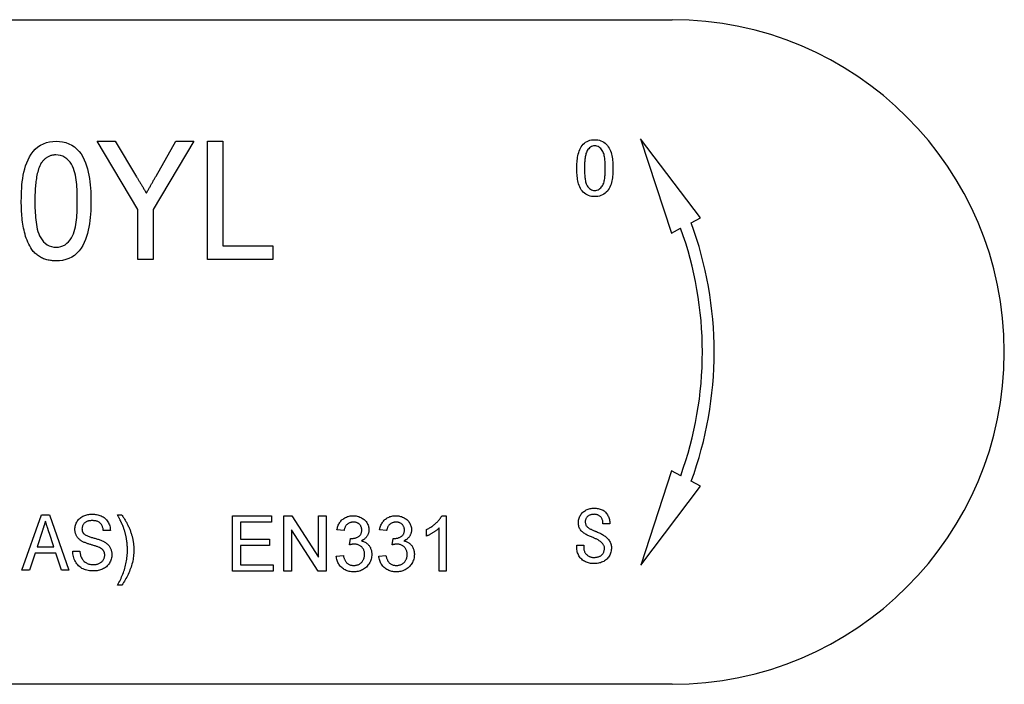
# Model space of a CAD drawing. Header units: millimetres. Extents: x 49 to 3736, y 64 to 358.
# Tile 18 of 19: x 356 to 383, y 329 to 347. Entities that reach past the tile are written whole.
import ezdxf

# ---------------------------------------------------------------- set-up
doc = ezdxf.new("R2010")
doc.units = ezdxf.units.MM
doc.layers.add('DETAIL', color=2, linetype='Continuous')

msp = doc.modelspace()

# ---------------------------------------------------------------- linework, layer by layer
at = {"layer": 'DETAIL'}
for p, q in [((319.47, 347.037), (374.162, 347.037)), ((374.93, 341.668), (373.31, 343.807)), ((373.31, 343.807), (374.149, 341.259)), ((359.695, 341.9), (358.588, 343.744)), ((358.588, 343.744), (359.081, 343.744)), ((359.081, 343.744), (359.659, 342.783)), ((361.213, 343.744), (360.106, 341.9)), ((360.186, 342.802), (360.72, 343.744)), ((360.72, 343.744), (361.213, 343.744)), ((361.583, 343.744), (361.993, 343.744)), ((361.583, 340.544), (361.583, 343.744)), ((361.993, 343.744), (361.993, 340.913)), ((359.695, 340.544), (359.695, 341.9)), ((360.106, 341.9), (360.106, 340.544)), ((374.682, 341.539), (374.93, 341.668)), ((374.149, 341.259), (374.396, 341.389)), ((361.993, 340.913), (363.347, 340.913)), ((363.347, 340.913), (363.347, 340.544)), ((360.106, 340.544), (359.695, 340.544)), ((363.347, 340.544), (361.583, 340.544)), ((374.15, 334.815), (373.313, 332.266)), ((374.398, 334.685), (374.15, 334.815)), ((374.932, 334.406), (374.684, 334.535)), ((373.313, 332.266), (374.932, 334.406)), ((356.554, 332.125), (357.083, 333.625)), ((357.083, 333.625), (357.299, 333.625)), ((357.299, 333.625), (357.829, 332.125)), ((359.143, 333.625), (359.258, 333.625)), ((362.26, 333.602), (363.318, 333.602)), ((362.26, 332.102), (362.26, 333.602)), ((363.318, 333.429), (362.472, 333.429)), ((362.472, 333.429), (362.472, 332.968)), ((363.318, 333.602), (363.318, 333.429)), ((363.645, 333.602), (363.868, 333.602)), ((363.645, 332.102), (363.645, 333.602)), ((363.868, 333.602), (364.587, 332.483)), ((364.587, 332.483), (364.587, 333.602)), ((364.587, 333.602), (364.799, 333.602)), ((364.799, 333.602), (364.799, 332.102)), ((367.925, 333.602), (368.049, 333.602)), ((368.049, 333.602), (368.049, 332.102)), ((372.479, 333.386), (372.292, 333.386)), ((357.101, 333.176), (356.965, 332.759)), ((357.417, 332.759), (357.29, 333.15)), ((358.951, 333.202), (358.758, 333.202)), ((364.575, 332.102), (363.856, 333.222)), ((363.856, 333.222), (363.856, 332.102)), ((365.279, 333.199), (365.087, 333.218)), ((366.433, 333.199), (366.241, 333.218)), ((367.51, 333.05), (367.51, 333.227)), ((367.856, 332.102), (367.856, 333.271)), ((362.472, 332.968), (363.26, 332.968)), ((363.26, 332.968), (363.26, 332.795)), ((365.431, 332.814), (365.451, 332.987)), ((366.585, 332.814), (366.605, 332.987)), ((356.909, 332.586), (356.758, 332.125)), ((357.473, 332.586), (356.909, 332.586)), ((356.965, 332.759), (357.417, 332.759)), ((357.624, 332.125), (357.473, 332.586)), ((357.931, 332.644), (358.124, 332.644)), ((363.26, 332.795), (362.472, 332.795)), ((362.472, 332.795), (362.472, 332.275)), ((371.583, 332.745), (371.583, 332.808)), ((371.583, 332.808), (371.771, 332.808)), ((371.771, 332.808), (371.771, 332.753)), ((365.068, 332.506), (365.26, 332.525)), ((366.222, 332.506), (366.414, 332.525)), ((356.758, 332.125), (356.554, 332.125)), ((357.829, 332.125), (357.624, 332.125)), ((363.356, 332.102), (362.26, 332.102)), ((362.472, 332.275), (363.356, 332.275)), ((363.356, 332.275), (363.356, 332.102)), ((363.856, 332.102), (363.645, 332.102)), ((364.799, 332.102), (364.575, 332.102)), ((368.049, 332.102), (367.856, 332.102)), ((359.258, 331.721), (359.143, 331.721)), ((374.162, 329.037), (319.47, 329.037))]:
    msp.add_line(p, q, dxfattribs=at)
at = {"layer": 'DETAIL', "flags": 128}
for points in [[(371.583, 343.011), (371.584, 343.054), (371.585, 343.097), (371.587, 343.14), (371.59, 343.183), (371.594, 343.226), (371.599, 343.269), (371.605, 343.312), (371.613, 343.354), (371.622, 343.396), (371.634, 343.438), (371.647, 343.479), (371.663, 343.519), (371.682, 343.558), (371.704, 343.595), (371.729, 343.629), (371.757, 343.662), (371.789, 343.691), (371.823, 343.717), (371.86, 343.739), (371.9, 343.757), (371.94, 343.77), (371.983, 343.78), (372.025, 343.785), (372.068, 343.787)], [(372.068, 343.787), (372.112, 343.785), (372.155, 343.78), (372.197, 343.77), (372.238, 343.757), (372.278, 343.739), (372.315, 343.717), (372.35, 343.692), (372.382, 343.663), (372.411, 343.631), (372.437, 343.596), (372.46, 343.559), (372.48, 343.521), (372.496, 343.481), (372.51, 343.44), (372.522, 343.398), (372.532, 343.356), (372.54, 343.313), (372.547, 343.27), (372.552, 343.227), (372.556, 343.184), (372.559, 343.141), (372.561, 343.098), (372.562, 343.055), (372.563, 343.011)], [(356.536, 342.122), (356.538, 342.21), (356.539, 342.298), (356.543, 342.386), (356.548, 342.474), (356.555, 342.562), (356.565, 342.65), (356.576, 342.737), (356.591, 342.824), (356.609, 342.91), (356.63, 342.996), (356.655, 343.08), (356.685, 343.163), (356.719, 343.244), (356.759, 343.323), (356.805, 343.398), (356.858, 343.468), (356.917, 343.533), (356.984, 343.591), (357.057, 343.64), (357.136, 343.679), (357.219, 343.709), (357.305, 343.729), (357.392, 343.741), (357.48, 343.744)], [(357.48, 343.744), (357.568, 343.74), (357.655, 343.728), (357.741, 343.708), (357.824, 343.678), (357.903, 343.639), (357.977, 343.592), (358.045, 343.535), (358.105, 343.471), (358.157, 343.4), (358.201, 343.323), (358.239, 343.244), (358.272, 343.162), (358.301, 343.079), (358.327, 342.995), (358.35, 342.91), (358.37, 342.824), (358.385, 342.737), (358.397, 342.65), (358.406, 342.562), (358.413, 342.474), (358.418, 342.386), (358.421, 342.298), (358.423, 342.21), (358.424, 342.122)], [(372.068, 343.62), (372.038, 343.618), (372.007, 343.611), (371.979, 343.6), (371.952, 343.584), (371.928, 343.565), (371.906, 343.544), (371.886, 343.52), (371.868, 343.495), (371.853, 343.467), (371.842, 343.439), (371.832, 343.41), (371.824, 343.38), (371.817, 343.35), (371.812, 343.319), (371.807, 343.289), (371.804, 343.258), (371.8, 343.227), (371.798, 343.196), (371.796, 343.166), (371.794, 343.135), (371.793, 343.104), (371.792, 343.073), (371.792, 343.042), (371.792, 343.011)], [(372.354, 343.011), (372.354, 343.042), (372.354, 343.073), (372.353, 343.104), (372.352, 343.136), (372.35, 343.167), (372.348, 343.198), (372.345, 343.229), (372.342, 343.259), (372.338, 343.29), (372.333, 343.321), (372.327, 343.352), (372.32, 343.382), (372.311, 343.412), (372.301, 343.441), (372.288, 343.469), (372.273, 343.496), (372.254, 343.521), (372.233, 343.545), (372.211, 343.566), (372.186, 343.584), (372.159, 343.6), (372.13, 343.611), (372.099, 343.618), (372.068, 343.62)], [(357.476, 343.375), (357.456, 343.374), (357.437, 343.373), (357.417, 343.372), (357.397, 343.369), (357.378, 343.365), (357.359, 343.361), (357.34, 343.356), (357.321, 343.35), (357.302, 343.343), (357.284, 343.335), (357.267, 343.326), (357.249, 343.316), (357.232, 343.306), (357.216, 343.295), (357.2, 343.284), (357.184, 343.272), (357.169, 343.259), (357.154, 343.246), (357.14, 343.232), (357.127, 343.217), (357.114, 343.202), (357.102, 343.187), (357.089, 343.171), (357.078, 343.156)], [(358.054, 342.124), (358.054, 342.188), (358.053, 342.251), (358.052, 342.315), (358.049, 342.379), (358.046, 342.443), (358.042, 342.507), (358.037, 342.571), (358.03, 342.634), (358.022, 342.698), (358.013, 342.761), (358.001, 342.824), (357.988, 342.886), (357.971, 342.948), (357.951, 343.009), (357.927, 343.068), (357.896, 343.124), (357.859, 343.177), (357.817, 343.225), (357.771, 343.269), (357.719, 343.306), (357.663, 343.337), (357.603, 343.358), (357.54, 343.371), (357.476, 343.375)], [(357.078, 343.156), (357.056, 343.117), (357.037, 343.077), (357.02, 343.037), (357.005, 342.995), (356.992, 342.953), (356.981, 342.911), (356.97, 342.868), (356.961, 342.825), (356.953, 342.782), (356.946, 342.738), (356.939, 342.695), (356.933, 342.651), (356.928, 342.607), (356.924, 342.563), (356.92, 342.519), (356.917, 342.476), (356.914, 342.432), (356.912, 342.388), (356.91, 342.344), (356.908, 342.3), (356.907, 342.256), (356.906, 342.212), (356.906, 342.168), (356.906, 342.124)], [(372.068, 342.245), (372.026, 342.247), (371.983, 342.252), (371.941, 342.261), (371.9, 342.273), (371.861, 342.291), (371.824, 342.312), (371.79, 342.337), (371.758, 342.366), (371.729, 342.398), (371.704, 342.432), (371.682, 342.469), (371.663, 342.507), (371.647, 342.547), (371.633, 342.588), (371.622, 342.629), (371.612, 342.671), (371.605, 342.713), (371.598, 342.755), (371.594, 342.798), (371.59, 342.84), (371.587, 342.883), (371.585, 342.926), (371.584, 342.968), (371.583, 343.011)], [(371.792, 343.011), (371.792, 342.981), (371.792, 342.95), (371.793, 342.919), (371.794, 342.889), (371.796, 342.858), (371.798, 342.828), (371.8, 342.797), (371.803, 342.767), (371.807, 342.737), (371.812, 342.706), (371.817, 342.676), (371.823, 342.646), (371.831, 342.617), (371.841, 342.588), (371.853, 342.559), (371.868, 342.533), (371.886, 342.508), (371.906, 342.485), (371.928, 342.464), (371.953, 342.446), (371.979, 342.431), (372.008, 342.42), (372.038, 342.414), (372.068, 342.412)], [(372.563, 343.011), (372.562, 342.968), (372.561, 342.925), (372.559, 342.882), (372.556, 342.839), (372.552, 342.796), (372.547, 342.754), (372.54, 342.711), (372.532, 342.669), (372.522, 342.627), (372.51, 342.586), (372.497, 342.545), (372.48, 342.505), (372.46, 342.467), (372.437, 342.431), (372.411, 342.397), (372.381, 342.365), (372.349, 342.337), (372.314, 342.312), (372.277, 342.291), (372.237, 342.273), (372.196, 342.261), (372.154, 342.252), (372.111, 342.247), (372.068, 342.245)], [(372.068, 342.412), (372.099, 342.414), (372.129, 342.42), (372.158, 342.431), (372.185, 342.445), (372.21, 342.463), (372.233, 342.484), (372.254, 342.506), (372.273, 342.531), (372.289, 342.557), (372.301, 342.585), (372.312, 342.614), (372.32, 342.644), (372.327, 342.674), (372.333, 342.704), (372.338, 342.735), (372.342, 342.765), (372.345, 342.796), (372.348, 342.827), (372.35, 342.857), (372.352, 342.888), (372.353, 342.919), (372.354, 342.95), (372.354, 342.98), (372.354, 343.011)], [(359.659, 342.783), (359.67, 342.765), (359.681, 342.746), (359.692, 342.728), (359.703, 342.709), (359.714, 342.691), (359.725, 342.672), (359.737, 342.654), (359.748, 342.636), (359.759, 342.617), (359.77, 342.599), (359.781, 342.58), (359.792, 342.562), (359.803, 342.543), (359.814, 342.525), (359.825, 342.506), (359.836, 342.488), (359.847, 342.469), (359.859, 342.451), (359.87, 342.433), (359.881, 342.414), (359.892, 342.396), (359.903, 342.377), (359.914, 342.359), (359.925, 342.34)], [(359.925, 342.34), (359.936, 342.36), (359.947, 342.379), (359.958, 342.398), (359.969, 342.417), (359.98, 342.436), (359.991, 342.456), (360.002, 342.475), (360.012, 342.494), (360.023, 342.514), (360.034, 342.533), (360.045, 342.552), (360.056, 342.571), (360.067, 342.59), (360.078, 342.61), (360.089, 342.629), (360.1, 342.648), (360.11, 342.667), (360.121, 342.687), (360.132, 342.706), (360.143, 342.725), (360.154, 342.745), (360.165, 342.764), (360.176, 342.783), (360.186, 342.802)], [(356.823, 340.811), (356.793, 340.859), (356.764, 340.908), (356.738, 340.958), (356.714, 341.01), (356.692, 341.062), (356.673, 341.116), (356.655, 341.169), (356.639, 341.224), (356.624, 341.279), (356.611, 341.334), (356.599, 341.389), (356.589, 341.445), (356.58, 341.501), (356.571, 341.557), (356.564, 341.613), (356.558, 341.669), (356.553, 341.726), (356.548, 341.782), (356.544, 341.839), (356.541, 341.896), (356.539, 341.952), (356.538, 342.009), (356.537, 342.066), (356.536, 342.122)], [(356.906, 342.124), (356.906, 342.06), (356.907, 341.996), (356.908, 341.932), (356.911, 341.869), (356.914, 341.805), (356.918, 341.741), (356.923, 341.678), (356.929, 341.614), (356.937, 341.551), (356.947, 341.488), (356.958, 341.425), (356.971, 341.363), (356.988, 341.301), (357.008, 341.24), (357.032, 341.181), (357.063, 341.125), (357.1, 341.073), (357.141, 341.025), (357.188, 340.982), (357.239, 340.943), (357.294, 340.912), (357.354, 340.89), (357.416, 340.877), (357.48, 340.872)], [(357.48, 340.872), (357.544, 340.877), (357.606, 340.89), (357.666, 340.913), (357.721, 340.943), (357.773, 340.981), (357.819, 341.025), (357.86, 341.074), (357.897, 341.126), (357.928, 341.182), (357.953, 341.24), (357.972, 341.301), (357.989, 341.363), (358.002, 341.425), (358.013, 341.488), (358.023, 341.551), (358.031, 341.614), (358.037, 341.678), (358.042, 341.741), (358.046, 341.805), (358.049, 341.869), (358.052, 341.932), (358.053, 341.996), (358.054, 342.06), (358.054, 342.124)], [(358.424, 342.122), (358.423, 342.034), (358.421, 341.946), (358.417, 341.858), (358.412, 341.77), (358.404, 341.683), (358.395, 341.595), (358.383, 341.508), (358.369, 341.421), (358.351, 341.335), (358.33, 341.25), (358.305, 341.165), (358.276, 341.082), (358.241, 341.001), (358.201, 340.923), (358.155, 340.848), (358.102, 340.777), (358.043, 340.713), (357.976, 340.655), (357.903, 340.607), (357.824, 340.568), (357.741, 340.538), (357.655, 340.518), (357.568, 340.506), (357.48, 340.503)], [(357.48, 340.503), (357.449, 340.504), (357.417, 340.505), (357.386, 340.508), (357.355, 340.511), (357.324, 340.515), (357.293, 340.52), (357.262, 340.527), (357.232, 340.535), (357.201, 340.543), (357.172, 340.553), (357.142, 340.564), (357.113, 340.577), (357.085, 340.59), (357.057, 340.605), (357.031, 340.622), (357.004, 340.639), (356.979, 340.657), (356.954, 340.677), (356.93, 340.697), (356.907, 340.718), (356.884, 340.74), (356.863, 340.763), (356.843, 340.787), (356.823, 340.811)], [(357.989, 333.233), (357.99, 333.262), (357.993, 333.291), (357.998, 333.32), (358.005, 333.348), (358.014, 333.376), (358.024, 333.403), (358.037, 333.429), (358.052, 333.454), (358.068, 333.478), (358.086, 333.501), (358.106, 333.522), (358.128, 333.541), (358.151, 333.559), (358.175, 333.574), (358.201, 333.588), (358.227, 333.6), (358.255, 333.611), (358.282, 333.62), (358.31, 333.628), (358.339, 333.634), (358.367, 333.638), (358.396, 333.641), (358.425, 333.643), (358.454, 333.644)], [(358.454, 333.644), (358.485, 333.643), (358.516, 333.641), (358.547, 333.638), (358.578, 333.633), (358.609, 333.627), (358.639, 333.619), (358.668, 333.61), (358.697, 333.598), (358.726, 333.585), (358.753, 333.57), (358.779, 333.553), (358.803, 333.533), (358.826, 333.512), (358.847, 333.49), (358.866, 333.465), (358.883, 333.439), (358.899, 333.412), (358.912, 333.383), (358.923, 333.354), (358.932, 333.325), (358.94, 333.294), (358.945, 333.264), (358.948, 333.233), (358.951, 333.202)], [(371.625, 333.405), (371.626, 333.432), (371.628, 333.459), (371.632, 333.486), (371.638, 333.513), (371.646, 333.539), (371.656, 333.565), (371.667, 333.589), (371.681, 333.613), (371.696, 333.636), (371.713, 333.657), (371.731, 333.677), (371.751, 333.696), (371.772, 333.714), (371.794, 333.73), (371.817, 333.745), (371.841, 333.758), (371.866, 333.77), (371.891, 333.78), (371.917, 333.789), (371.944, 333.796), (371.97, 333.801), (371.998, 333.805), (372.025, 333.807), (372.052, 333.808)], [(372.052, 333.641), (372.037, 333.64), (372.023, 333.639), (372.008, 333.638), (371.993, 333.636), (371.979, 333.634), (371.964, 333.63), (371.95, 333.626), (371.936, 333.621), (371.923, 333.615), (371.909, 333.608), (371.897, 333.6), (371.885, 333.592), (371.873, 333.582), (371.863, 333.572), (371.853, 333.561), (371.844, 333.549), (371.836, 333.536), (371.83, 333.523), (371.824, 333.509), (371.82, 333.495), (371.816, 333.481), (371.814, 333.466), (371.813, 333.451), (371.813, 333.436)], [(372.052, 333.808), (372.08, 333.807), (372.109, 333.805), (372.137, 333.803), (372.165, 333.798), (372.192, 333.792), (372.219, 333.784), (372.246, 333.775), (372.272, 333.763), (372.297, 333.75), (372.32, 333.734), (372.342, 333.716), (372.362, 333.696), (372.38, 333.675), (372.396, 333.652), (372.412, 333.628), (372.426, 333.603), (372.438, 333.578), (372.449, 333.552), (372.458, 333.525), (372.466, 333.498), (372.472, 333.47), (372.476, 333.442), (372.478, 333.414), (372.479, 333.386)], [(372.292, 333.386), (372.292, 333.403), (372.292, 333.419), (372.291, 333.436), (372.289, 333.452), (372.285, 333.468), (372.28, 333.484), (372.274, 333.499), (372.267, 333.514), (372.259, 333.529), (372.251, 333.543), (372.241, 333.556), (372.23, 333.569), (372.219, 333.581), (372.206, 333.592), (372.193, 333.602), (372.179, 333.611), (372.165, 333.618), (372.149, 333.624), (372.134, 333.63), (372.118, 333.634), (372.102, 333.637), (372.085, 333.639), (372.069, 333.64), (372.052, 333.641)], [(357.191, 333.452), (357.187, 333.44), (357.183, 333.429), (357.18, 333.417), (357.176, 333.406), (357.172, 333.394), (357.168, 333.383), (357.165, 333.371), (357.161, 333.36), (357.157, 333.348), (357.153, 333.337), (357.149, 333.325), (357.146, 333.314), (357.142, 333.302), (357.138, 333.291), (357.134, 333.279), (357.131, 333.268), (357.127, 333.256), (357.123, 333.245), (357.119, 333.233), (357.116, 333.222), (357.112, 333.21), (357.108, 333.199), (357.105, 333.187), (357.101, 333.176)], [(357.29, 333.15), (357.285, 333.162), (357.281, 333.175), (357.277, 333.187), (357.273, 333.2), (357.269, 333.213), (357.265, 333.225), (357.261, 333.238), (357.257, 333.25), (357.253, 333.263), (357.248, 333.276), (357.244, 333.288), (357.24, 333.301), (357.236, 333.313), (357.232, 333.326), (357.228, 333.338), (357.224, 333.351), (357.22, 333.364), (357.216, 333.376), (357.212, 333.389), (357.207, 333.401), (357.203, 333.414), (357.199, 333.426), (357.195, 333.439), (357.191, 333.452)], [(358.461, 333.471), (358.445, 333.471), (358.428, 333.47), (358.411, 333.469), (358.394, 333.467), (358.377, 333.464), (358.361, 333.461), (358.344, 333.457), (358.328, 333.452), (358.312, 333.446), (358.297, 333.439), (358.282, 333.431), (358.268, 333.422), (358.255, 333.411), (358.243, 333.4), (358.231, 333.387), (358.221, 333.374), (358.212, 333.36), (358.204, 333.345), (358.197, 333.33), (358.191, 333.314), (358.187, 333.297), (358.184, 333.281), (358.182, 333.264), (358.181, 333.247)], [(358.758, 333.202), (358.756, 333.22), (358.754, 333.239), (358.75, 333.257), (358.745, 333.276), (358.74, 333.294), (358.734, 333.312), (358.726, 333.329), (358.718, 333.346), (358.708, 333.362), (358.697, 333.377), (358.685, 333.392), (358.672, 333.405), (358.658, 333.417), (358.642, 333.428), (358.626, 333.437), (358.609, 333.445), (358.591, 333.452), (358.573, 333.457), (358.555, 333.462), (358.536, 333.465), (358.518, 333.468), (358.499, 333.469), (358.48, 333.47), (358.461, 333.471)], [(359.288, 333.328), (359.283, 333.34), (359.277, 333.353), (359.272, 333.366), (359.266, 333.378), (359.26, 333.391), (359.255, 333.403), (359.249, 333.416), (359.243, 333.428), (359.237, 333.441), (359.231, 333.453), (359.225, 333.465), (359.219, 333.478), (359.212, 333.49), (359.206, 333.502), (359.2, 333.515), (359.194, 333.527), (359.187, 333.539), (359.181, 333.551), (359.175, 333.564), (359.169, 333.576), (359.162, 333.588), (359.156, 333.6), (359.149, 333.613), (359.143, 333.625)], [(359.258, 333.625), (359.271, 333.605), (359.285, 333.586), (359.298, 333.566), (359.31, 333.547), (359.323, 333.527), (359.335, 333.507), (359.347, 333.487), (359.359, 333.467), (359.371, 333.446), (359.382, 333.426), (359.393, 333.405), (359.404, 333.384), (359.415, 333.364), (359.425, 333.343), (359.436, 333.321), (359.446, 333.3), (359.455, 333.279), (359.464, 333.257), (359.473, 333.236), (359.482, 333.214), (359.491, 333.192), (359.499, 333.17), (359.507, 333.148), (359.514, 333.126)], [(365.087, 333.218), (365.092, 333.244), (365.099, 333.27), (365.106, 333.296), (365.114, 333.321), (365.124, 333.346), (365.135, 333.37), (365.148, 333.393), (365.162, 333.416), (365.177, 333.438), (365.194, 333.459), (365.212, 333.479), (365.231, 333.497), (365.252, 333.514), (365.273, 333.53), (365.296, 333.544), (365.319, 333.557), (365.343, 333.568), (365.368, 333.578), (365.394, 333.586), (365.42, 333.592), (365.446, 333.597), (365.472, 333.6), (365.499, 333.602), (365.526, 333.602)], [(365.532, 333.429), (365.516, 333.429), (365.5, 333.428), (365.485, 333.426), (365.469, 333.423), (365.454, 333.419), (365.439, 333.414), (365.424, 333.409), (365.41, 333.402), (365.396, 333.394), (365.383, 333.386), (365.371, 333.376), (365.359, 333.366), (365.348, 333.355), (365.337, 333.343), (365.328, 333.33), (365.32, 333.317), (365.312, 333.303), (365.305, 333.289), (365.299, 333.274), (365.294, 333.26), (365.289, 333.245), (365.285, 333.229), (365.282, 333.214), (365.279, 333.199)], [(365.526, 333.602), (365.552, 333.601), (365.579, 333.6), (365.605, 333.596), (365.631, 333.591), (365.657, 333.585), (365.683, 333.578), (365.708, 333.568), (365.732, 333.558), (365.756, 333.546), (365.779, 333.532), (365.801, 333.517), (365.822, 333.501), (365.841, 333.483), (365.86, 333.464), (365.877, 333.444), (365.892, 333.422), (365.906, 333.399), (365.918, 333.375), (365.928, 333.351), (365.937, 333.326), (365.944, 333.3), (365.949, 333.274), (365.951, 333.248), (365.952, 333.221)], [(365.76, 333.215), (365.76, 333.229), (365.759, 333.244), (365.756, 333.258), (365.753, 333.273), (365.749, 333.287), (365.744, 333.3), (365.738, 333.314), (365.731, 333.327), (365.723, 333.339), (365.714, 333.35), (365.704, 333.361), (365.693, 333.371), (365.682, 333.381), (365.67, 333.39), (365.658, 333.398), (365.645, 333.405), (365.632, 333.411), (365.618, 333.416), (365.604, 333.42), (365.59, 333.424), (365.576, 333.426), (365.561, 333.428), (365.546, 333.429), (365.532, 333.429)], [(366.241, 333.218), (366.246, 333.244), (366.252, 333.27), (366.26, 333.296), (366.268, 333.321), (366.278, 333.346), (366.289, 333.37), (366.302, 333.393), (366.316, 333.416), (366.331, 333.438), (366.348, 333.459), (366.366, 333.479), (366.385, 333.497), (366.405, 333.514), (366.427, 333.53), (366.449, 333.544), (366.473, 333.557), (366.497, 333.568), (366.522, 333.578), (366.548, 333.586), (366.574, 333.592), (366.6, 333.597), (366.626, 333.6), (366.653, 333.602), (366.68, 333.602)], [(366.686, 333.429), (366.67, 333.429), (366.654, 333.428), (366.639, 333.426), (366.623, 333.423), (366.608, 333.419), (366.593, 333.414), (366.578, 333.409), (366.564, 333.402), (366.55, 333.394), (366.537, 333.386), (366.524, 333.376), (366.513, 333.366), (366.502, 333.355), (366.491, 333.343), (366.482, 333.33), (366.474, 333.317), (366.466, 333.303), (366.459, 333.289), (366.453, 333.274), (366.448, 333.26), (366.443, 333.245), (366.439, 333.229), (366.436, 333.214), (366.433, 333.199)], [(366.68, 333.602), (366.706, 333.601), (366.733, 333.6), (366.759, 333.596), (366.785, 333.591), (366.811, 333.585), (366.836, 333.578), (366.861, 333.568), (366.886, 333.558), (366.909, 333.546), (366.932, 333.532), (366.954, 333.517), (366.975, 333.501), (366.995, 333.483), (367.014, 333.464), (367.031, 333.444), (367.046, 333.422), (367.06, 333.399), (367.072, 333.375), (367.082, 333.351), (367.091, 333.326), (367.098, 333.3), (367.102, 333.274), (367.105, 333.248), (367.106, 333.221)], [(366.914, 333.215), (366.914, 333.229), (366.912, 333.244), (366.91, 333.258), (366.907, 333.273), (366.903, 333.287), (366.898, 333.3), (366.891, 333.314), (366.884, 333.327), (366.876, 333.339), (366.867, 333.35), (366.858, 333.361), (366.847, 333.371), (366.836, 333.381), (366.824, 333.39), (366.812, 333.398), (366.799, 333.405), (366.786, 333.411), (366.772, 333.416), (366.758, 333.42), (366.744, 333.424), (366.729, 333.426), (366.715, 333.428), (366.7, 333.429), (366.686, 333.429)], [(367.51, 333.227), (367.531, 333.238), (367.552, 333.249), (367.573, 333.261), (367.593, 333.272), (367.614, 333.285), (367.634, 333.297), (367.653, 333.311), (367.673, 333.324), (367.692, 333.338), (367.71, 333.353), (367.729, 333.368), (367.747, 333.383), (367.764, 333.399), (367.782, 333.415), (367.798, 333.432), (367.815, 333.449), (367.831, 333.466), (367.846, 333.484), (367.861, 333.503), (367.876, 333.521), (367.889, 333.541), (367.902, 333.561), (367.914, 333.581), (367.925, 333.602)], [(372.023, 333.01), (372, 333.019), (371.977, 333.028), (371.953, 333.037), (371.93, 333.047), (371.908, 333.058), (371.885, 333.068), (371.863, 333.08), (371.841, 333.092), (371.819, 333.104), (371.798, 333.118), (371.777, 333.132), (371.757, 333.147), (371.738, 333.163), (371.72, 333.18), (371.703, 333.198), (371.687, 333.218), (371.673, 333.238), (371.66, 333.26), (371.649, 333.282), (371.64, 333.306), (371.634, 333.33), (371.629, 333.355), (371.626, 333.379), (371.625, 333.405)], [(371.813, 333.436), (371.813, 333.418), (371.815, 333.4), (371.819, 333.383), (371.825, 333.365), (371.832, 333.349), (371.841, 333.333), (371.851, 333.318), (371.862, 333.304), (371.875, 333.291), (371.89, 333.28), (371.905, 333.27), (371.92, 333.26), (371.936, 333.251), (371.952, 333.243), (371.968, 333.235), (371.984, 333.227), (372.001, 333.22), (372.017, 333.212), (372.034, 333.205), (372.051, 333.198), (372.068, 333.192), (372.084, 333.185), (372.101, 333.179), (372.118, 333.172)], [(358.189, 332.909), (358.174, 332.918), (358.16, 332.926), (358.146, 332.936), (358.132, 332.945), (358.119, 332.955), (358.107, 332.966), (358.094, 332.978), (358.083, 332.99), (358.072, 333.002), (358.061, 333.015), (358.051, 333.029), (358.042, 333.043), (358.033, 333.057), (358.026, 333.072), (358.019, 333.087), (358.012, 333.102), (358.007, 333.118), (358.002, 333.134), (357.998, 333.15), (357.994, 333.167), (357.992, 333.183), (357.991, 333.2), (357.99, 333.216), (357.989, 333.233)], [(358.181, 333.247), (358.182, 333.241), (358.182, 333.235), (358.182, 333.229), (358.183, 333.223), (358.183, 333.217), (358.184, 333.211), (358.185, 333.205), (358.186, 333.199), (358.187, 333.193), (358.189, 333.188), (358.19, 333.182), (358.192, 333.176), (358.194, 333.17), (358.196, 333.165), (358.199, 333.159), (358.201, 333.154), (358.204, 333.149), (358.207, 333.143), (358.211, 333.138), (358.214, 333.133), (358.218, 333.129), (358.221, 333.124), (358.225, 333.119), (358.229, 333.115)], [(358.229, 333.115), (358.246, 333.099), (358.266, 333.086), (358.286, 333.074), (358.308, 333.064), (358.329, 333.055), (358.351, 333.047), (358.373, 333.039), (358.395, 333.031), (358.418, 333.024), (358.44, 333.017), (358.463, 333.011), (358.486, 333.004), (358.508, 332.998), (358.531, 332.991), (358.553, 332.985), (358.576, 332.978), (358.598, 332.971), (358.62, 332.964), (358.643, 332.956), (358.665, 332.949), (358.687, 332.941), (358.709, 332.932), (358.731, 332.923), (358.752, 332.913)], [(359.373, 333.042), (359.371, 333.055), (359.368, 333.067), (359.365, 333.079), (359.363, 333.091), (359.36, 333.103), (359.357, 333.115), (359.354, 333.127), (359.351, 333.139), (359.347, 333.151), (359.344, 333.163), (359.341, 333.175), (359.337, 333.187), (359.333, 333.199), (359.33, 333.211), (359.326, 333.222), (359.322, 333.234), (359.318, 333.246), (359.314, 333.258), (359.31, 333.269), (359.305, 333.281), (359.301, 333.293), (359.297, 333.304), (359.292, 333.316), (359.288, 333.328)], [(359.514, 333.126), (359.52, 333.107), (359.526, 333.089), (359.531, 333.071), (359.536, 333.052), (359.541, 333.034), (359.546, 333.015), (359.55, 332.997), (359.554, 332.978), (359.558, 332.959), (359.561, 332.94), (359.565, 332.921), (359.568, 332.903), (359.571, 332.884), (359.573, 332.865), (359.576, 332.846), (359.578, 332.827), (359.579, 332.808), (359.581, 332.788), (359.582, 332.769), (359.583, 332.75), (359.584, 332.731), (359.585, 332.712), (359.585, 332.693), (359.585, 332.674)], [(365.479, 332.985), (365.496, 332.986), (365.513, 332.987), (365.53, 332.988), (365.547, 332.991), (365.563, 332.994), (365.58, 332.998), (365.596, 333.004), (365.612, 333.01), (365.628, 333.016), (365.643, 333.024), (365.658, 333.032), (365.672, 333.041), (365.686, 333.05), (365.699, 333.061), (365.711, 333.073), (365.722, 333.086), (365.732, 333.101), (365.74, 333.116), (365.746, 333.131), (365.752, 333.147), (365.756, 333.164), (365.758, 333.181), (365.759, 333.198), (365.76, 333.215)], [(365.952, 333.221), (365.952, 333.205), (365.951, 333.189), (365.949, 333.173), (365.946, 333.158), (365.943, 333.142), (365.938, 333.127), (365.933, 333.112), (365.927, 333.097), (365.921, 333.082), (365.913, 333.068), (365.905, 333.054), (365.896, 333.041), (365.887, 333.028), (365.877, 333.016), (365.866, 333.004), (365.854, 332.993), (365.842, 332.982), (365.83, 332.972), (365.817, 332.963), (365.804, 332.954), (365.79, 332.946), (365.776, 332.938), (365.762, 332.931), (365.748, 332.924)], [(366.633, 332.985), (366.65, 332.986), (366.667, 332.987), (366.684, 332.988), (366.7, 332.991), (366.717, 332.994), (366.734, 332.998), (366.75, 333.004), (366.766, 333.01), (366.781, 333.016), (366.797, 333.024), (366.812, 333.032), (366.826, 333.041), (366.84, 333.05), (366.853, 333.061), (366.865, 333.073), (366.876, 333.086), (366.885, 333.101), (366.894, 333.116), (366.9, 333.131), (366.905, 333.147), (366.909, 333.164), (366.912, 333.181), (366.913, 333.198), (366.914, 333.215)], [(367.106, 333.221), (367.106, 333.205), (367.105, 333.189), (367.103, 333.173), (367.1, 333.158), (367.097, 333.142), (367.092, 333.127), (367.087, 333.112), (367.081, 333.097), (367.074, 333.082), (367.067, 333.068), (367.059, 333.054), (367.05, 333.041), (367.041, 333.028), (367.03, 333.016), (367.02, 333.004), (367.008, 332.993), (366.996, 332.982), (366.984, 332.972), (366.971, 332.963), (366.958, 332.954), (366.944, 332.946), (366.93, 332.938), (366.916, 332.931), (366.902, 332.924)], [(367.856, 333.271), (367.844, 333.259), (367.831, 333.248), (367.818, 333.236), (367.805, 333.225), (367.792, 333.214), (367.778, 333.204), (367.764, 333.193), (367.75, 333.183), (367.736, 333.174), (367.722, 333.164), (367.708, 333.155), (367.693, 333.145), (367.678, 333.136), (367.664, 333.127), (367.649, 333.119), (367.634, 333.11), (367.619, 333.102), (367.604, 333.094), (367.589, 333.086), (367.573, 333.078), (367.558, 333.07), (367.542, 333.063), (367.526, 333.057), (367.51, 333.05)], [(372.118, 333.172), (372.142, 333.162), (372.166, 333.152), (372.19, 333.141), (372.214, 333.129), (372.237, 333.117), (372.26, 333.104), (372.282, 333.091), (372.304, 333.077), (372.326, 333.062), (372.347, 333.047), (372.368, 333.031), (372.388, 333.014), (372.407, 332.996), (372.425, 332.977), (372.442, 332.957), (372.458, 332.936), (372.472, 332.914), (372.485, 332.891), (372.496, 332.867), (372.505, 332.843), (372.512, 332.818), (372.517, 332.792), (372.52, 332.766), (372.521, 332.74)], [(358.651, 332.743), (358.632, 332.751), (358.613, 332.758), (358.594, 332.765), (358.574, 332.772), (358.555, 332.778), (358.535, 332.785), (358.516, 332.791), (358.496, 332.797), (358.477, 332.803), (358.457, 332.809), (358.437, 332.815), (358.418, 332.821), (358.398, 332.827), (358.379, 332.833), (358.359, 332.839), (358.34, 332.845), (358.32, 332.852), (358.301, 332.859), (358.282, 332.866), (358.263, 332.874), (358.244, 332.882), (358.225, 332.89), (358.207, 332.899), (358.189, 332.909)], [(358.752, 332.913), (358.769, 332.905), (358.786, 332.895), (358.802, 332.885), (358.818, 332.875), (358.834, 332.864), (358.849, 332.852), (358.864, 332.84), (358.878, 332.827), (358.891, 332.813), (358.904, 332.799), (358.916, 332.784), (358.927, 332.768), (358.937, 332.752), (358.946, 332.735), (358.955, 332.718), (358.962, 332.701), (358.969, 332.683), (358.974, 332.664), (358.979, 332.646), (358.983, 332.627), (358.986, 332.608), (358.987, 332.589), (358.988, 332.57), (358.989, 332.551)], [(359.412, 332.673), (359.412, 332.688), (359.412, 332.704), (359.411, 332.719), (359.411, 332.735), (359.41, 332.75), (359.41, 332.766), (359.409, 332.781), (359.408, 332.797), (359.407, 332.812), (359.405, 332.828), (359.404, 332.843), (359.402, 332.859), (359.401, 332.874), (359.399, 332.889), (359.397, 332.905), (359.395, 332.92), (359.393, 332.936), (359.39, 332.951), (359.388, 332.966), (359.385, 332.981), (359.382, 332.997), (359.379, 333.012), (359.376, 333.027), (359.373, 333.042)], [(365.556, 332.834), (365.551, 332.834), (365.545, 332.834), (365.54, 332.834), (365.535, 332.834), (365.529, 332.833), (365.524, 332.833), (365.519, 332.832), (365.514, 332.831), (365.509, 332.831), (365.503, 332.83), (365.498, 332.829), (365.493, 332.828), (365.488, 332.827), (365.483, 332.826), (365.477, 332.825), (365.472, 332.824), (365.467, 332.823), (365.462, 332.822), (365.457, 332.821), (365.452, 332.819), (365.447, 332.818), (365.442, 332.817), (365.436, 332.815), (365.431, 332.814)], [(365.451, 332.987), (365.452, 332.987), (365.454, 332.987), (365.455, 332.987), (365.456, 332.986), (365.457, 332.986), (365.458, 332.986), (365.459, 332.986), (365.46, 332.986), (365.462, 332.986), (365.463, 332.986), (365.464, 332.986), (365.465, 332.986), (365.466, 332.986), (365.467, 332.985), (365.468, 332.985), (365.47, 332.985), (365.471, 332.985), (365.472, 332.985), (365.473, 332.985), (365.474, 332.985), (365.475, 332.985), (365.477, 332.985), (365.478, 332.985), (365.479, 332.985)], [(365.837, 332.555), (365.837, 332.574), (365.835, 332.592), (365.832, 332.61), (365.829, 332.629), (365.824, 332.646), (365.818, 332.664), (365.811, 332.681), (365.802, 332.697), (365.792, 332.713), (365.782, 332.728), (365.77, 332.742), (365.757, 332.756), (365.744, 332.769), (365.729, 332.78), (365.714, 332.791), (365.698, 332.8), (365.682, 332.809), (365.665, 332.816), (365.647, 332.822), (365.629, 332.826), (365.611, 332.83), (365.593, 332.833), (365.574, 332.834), (365.556, 332.834)], [(365.748, 332.924), (365.768, 332.918), (365.788, 332.912), (365.808, 332.905), (365.828, 332.897), (365.847, 332.887), (365.865, 332.877), (365.882, 332.865), (365.899, 332.852), (365.915, 332.839), (365.93, 332.824), (365.945, 332.808), (365.958, 332.792), (365.97, 332.775), (365.981, 332.757), (365.991, 332.738), (365.999, 332.719), (366.007, 332.699), (366.013, 332.679), (366.018, 332.658), (366.022, 332.638), (366.025, 332.617), (366.028, 332.596), (366.029, 332.575), (366.029, 332.554)], [(366.71, 332.834), (366.704, 332.834), (366.699, 332.834), (366.694, 332.834), (366.689, 332.834), (366.683, 332.833), (366.678, 332.833), (366.673, 332.832), (366.668, 332.831), (366.662, 332.831), (366.657, 332.83), (366.652, 332.829), (366.647, 332.828), (366.642, 332.827), (366.636, 332.826), (366.631, 332.825), (366.626, 332.824), (366.621, 332.823), (366.616, 332.822), (366.611, 332.821), (366.606, 332.819), (366.601, 332.818), (366.595, 332.817), (366.59, 332.815), (366.585, 332.814)], [(366.605, 332.987), (366.606, 332.987), (366.607, 332.987), (366.609, 332.987), (366.61, 332.986), (366.611, 332.986), (366.612, 332.986), (366.613, 332.986), (366.614, 332.986), (366.615, 332.986), (366.617, 332.986), (366.618, 332.986), (366.619, 332.986), (366.62, 332.986), (366.621, 332.985), (366.622, 332.985), (366.623, 332.985), (366.625, 332.985), (366.626, 332.985), (366.627, 332.985), (366.628, 332.985), (366.629, 332.985), (366.63, 332.985), (366.632, 332.985), (366.633, 332.985)], [(366.991, 332.555), (366.99, 332.574), (366.989, 332.592), (366.986, 332.61), (366.983, 332.629), (366.978, 332.646), (366.972, 332.664), (366.965, 332.681), (366.956, 332.697), (366.946, 332.713), (366.936, 332.728), (366.924, 332.742), (366.911, 332.756), (366.898, 332.769), (366.883, 332.78), (366.868, 332.791), (366.852, 332.8), (366.836, 332.809), (366.818, 332.816), (366.801, 332.822), (366.783, 332.826), (366.765, 332.83), (366.747, 332.833), (366.728, 332.834), (366.71, 332.834)], [(366.902, 332.924), (366.922, 332.918), (366.942, 332.912), (366.962, 332.905), (366.981, 332.897), (367, 332.887), (367.019, 332.877), (367.036, 332.865), (367.053, 332.852), (367.069, 332.839), (367.084, 332.824), (367.099, 332.808), (367.112, 332.792), (367.124, 332.775), (367.135, 332.757), (367.144, 332.738), (367.153, 332.719), (367.161, 332.699), (367.167, 332.679), (367.172, 332.658), (367.176, 332.638), (367.179, 332.617), (367.182, 332.596), (367.183, 332.575), (367.183, 332.554)], [(372.333, 332.721), (372.332, 332.74), (372.33, 332.758), (372.325, 332.776), (372.318, 332.794), (372.31, 332.81), (372.3, 332.826), (372.289, 332.841), (372.277, 332.855), (372.264, 332.869), (372.25, 332.882), (372.236, 332.894), (372.221, 332.905), (372.206, 332.916), (372.19, 332.927), (372.175, 332.937), (372.158, 332.946), (372.142, 332.955), (372.126, 332.964), (372.109, 332.973), (372.092, 332.981), (372.075, 332.988), (372.058, 332.996), (372.041, 333.003), (372.023, 333.01)], [(358.498, 332.106), (358.461, 332.106), (358.424, 332.108), (358.388, 332.112), (358.351, 332.118), (358.315, 332.125), (358.28, 332.135), (358.245, 332.147), (358.211, 332.161), (358.179, 332.178), (358.147, 332.198), (358.118, 332.22), (358.09, 332.244), (358.065, 332.271), (358.042, 332.299), (358.021, 332.329), (358.003, 332.361), (357.986, 332.394), (357.972, 332.428), (357.96, 332.463), (357.95, 332.498), (357.942, 332.534), (357.937, 332.571), (357.933, 332.607), (357.931, 332.644)], [(358.124, 332.644), (358.127, 332.62), (358.13, 332.596), (358.134, 332.572), (358.139, 332.549), (358.145, 332.526), (358.152, 332.503), (358.16, 332.48), (358.17, 332.458), (358.182, 332.437), (358.195, 332.417), (358.21, 332.398), (358.226, 332.38), (358.244, 332.364), (358.263, 332.349), (358.283, 332.335), (358.304, 332.323), (358.325, 332.313), (358.348, 332.303), (358.37, 332.295), (358.394, 332.289), (358.417, 332.284), (358.441, 332.281), (358.465, 332.28), (358.489, 332.279)], [(358.797, 332.54), (358.796, 332.551), (358.796, 332.562), (358.795, 332.573), (358.793, 332.584), (358.79, 332.595), (358.787, 332.606), (358.784, 332.616), (358.779, 332.627), (358.775, 332.637), (358.769, 332.646), (358.763, 332.656), (358.757, 332.665), (358.75, 332.673), (358.742, 332.681), (358.735, 332.689), (358.726, 332.696), (358.718, 332.703), (358.709, 332.71), (358.7, 332.716), (358.69, 332.722), (358.681, 332.728), (358.671, 332.733), (358.661, 332.738), (358.651, 332.743)], [(359.143, 331.721), (359.163, 331.758), (359.182, 331.794), (359.202, 331.831), (359.22, 331.869), (359.238, 331.906), (359.255, 331.945), (359.271, 331.983), (359.286, 332.022), (359.301, 332.061), (359.315, 332.1), (359.328, 332.14), (359.34, 332.18), (359.351, 332.22), (359.362, 332.26), (359.371, 332.301), (359.38, 332.341), (359.387, 332.382), (359.394, 332.424), (359.399, 332.465), (359.404, 332.506), (359.408, 332.548), (359.41, 332.589), (359.411, 332.631), (359.412, 332.673)], [(359.585, 332.674), (359.584, 332.631), (359.583, 332.588), (359.58, 332.546), (359.575, 332.503), (359.57, 332.461), (359.563, 332.419), (359.555, 332.377), (359.545, 332.336), (359.535, 332.294), (359.523, 332.253), (359.51, 332.213), (359.496, 332.172), (359.481, 332.133), (359.465, 332.093), (359.448, 332.054), (359.43, 332.015), (359.412, 331.977), (359.393, 331.938), (359.372, 331.901), (359.351, 331.864), (359.329, 331.827), (359.307, 331.791), (359.283, 331.756), (359.258, 331.721)], [(372.048, 332.308), (372.018, 332.308), (371.988, 332.31), (371.958, 332.313), (371.929, 332.318), (371.899, 332.325), (371.871, 332.333), (371.842, 332.343), (371.815, 332.355), (371.789, 332.369), (371.763, 332.385), (371.739, 332.403), (371.717, 332.422), (371.696, 332.444), (371.676, 332.466), (371.658, 332.49), (371.642, 332.516), (371.628, 332.542), (371.616, 332.569), (371.605, 332.597), (371.597, 332.626), (371.591, 332.656), (371.587, 332.685), (371.584, 332.715), (371.583, 332.745)], [(371.771, 332.753), (371.771, 332.735), (371.773, 332.717), (371.775, 332.698), (371.778, 332.68), (371.782, 332.662), (371.788, 332.645), (371.794, 332.628), (371.802, 332.611), (371.812, 332.595), (371.822, 332.58), (371.834, 332.566), (371.847, 332.553), (371.861, 332.541), (371.875, 332.529), (371.89, 332.519), (371.906, 332.51), (371.923, 332.501), (371.94, 332.494), (371.957, 332.488), (371.975, 332.483), (371.993, 332.479), (372.011, 332.476), (372.029, 332.475), (372.048, 332.474)], [(372.521, 332.74), (372.52, 332.71), (372.518, 332.68), (372.514, 332.65), (372.508, 332.62), (372.5, 332.591), (372.489, 332.563), (372.477, 332.535), (372.463, 332.508), (372.446, 332.483), (372.428, 332.459), (372.407, 332.437), (372.385, 332.417), (372.362, 332.398), (372.337, 332.381), (372.311, 332.365), (372.283, 332.352), (372.255, 332.341), (372.227, 332.331), (372.198, 332.323), (372.168, 332.317), (372.138, 332.313), (372.108, 332.31), (372.078, 332.308), (372.048, 332.308)], [(372.048, 332.474), (372.065, 332.474), (372.083, 332.475), (372.101, 332.477), (372.119, 332.479), (372.136, 332.482), (372.154, 332.486), (372.171, 332.491), (372.187, 332.497), (372.204, 332.504), (372.22, 332.512), (372.235, 332.521), (372.249, 332.532), (372.262, 332.544), (372.274, 332.557), (372.285, 332.571), (372.295, 332.586), (372.304, 332.601), (372.312, 332.617), (372.319, 332.634), (372.324, 332.651), (372.328, 332.668), (372.331, 332.685), (372.333, 332.703), (372.333, 332.721)], [(358.489, 332.279), (358.508, 332.279), (358.527, 332.28), (358.546, 332.282), (358.564, 332.285), (358.583, 332.289), (358.601, 332.293), (358.619, 332.299), (358.637, 332.306), (358.654, 332.314), (358.67, 332.323), (358.686, 332.332), (358.702, 332.343), (358.716, 332.355), (358.73, 332.369), (358.742, 332.383), (358.753, 332.398), (358.763, 332.414), (358.772, 332.431), (358.779, 332.448), (358.785, 332.466), (358.79, 332.484), (358.794, 332.503), (358.796, 332.521), (358.797, 332.54)], [(358.989, 332.551), (358.988, 332.52), (358.985, 332.489), (358.979, 332.458), (358.972, 332.428), (358.962, 332.399), (358.951, 332.37), (358.937, 332.343), (358.922, 332.316), (358.904, 332.29), (358.885, 332.266), (358.864, 332.243), (358.842, 332.222), (358.817, 332.203), (358.792, 332.186), (358.765, 332.17), (358.738, 332.156), (358.709, 332.144), (358.68, 332.133), (358.651, 332.124), (358.621, 332.117), (358.59, 332.112), (358.559, 332.108), (358.529, 332.107), (358.498, 332.106)], [(365.534, 332.083), (365.505, 332.084), (365.477, 332.086), (365.448, 332.089), (365.419, 332.095), (365.391, 332.102), (365.363, 332.11), (365.336, 332.121), (365.31, 332.133), (365.285, 332.147), (365.26, 332.163), (365.237, 332.181), (365.215, 332.2), (365.194, 332.22), (365.175, 332.241), (365.157, 332.264), (365.14, 332.288), (365.125, 332.313), (365.112, 332.339), (365.101, 332.365), (365.091, 332.393), (365.083, 332.421), (365.076, 332.449), (365.072, 332.477), (365.068, 332.506)], [(365.26, 332.525), (365.264, 332.508), (365.268, 332.491), (365.273, 332.473), (365.278, 332.456), (365.284, 332.439), (365.291, 332.423), (365.298, 332.406), (365.306, 332.39), (365.315, 332.374), (365.324, 332.359), (365.335, 332.345), (365.347, 332.331), (365.359, 332.319), (365.373, 332.307), (365.388, 332.297), (365.403, 332.288), (365.419, 332.28), (365.436, 332.273), (365.453, 332.268), (365.47, 332.263), (365.488, 332.26), (365.506, 332.258), (365.523, 332.257), (365.541, 332.256)], [(366.029, 332.554), (366.028, 332.522), (366.026, 332.49), (366.021, 332.459), (366.013, 332.428), (366.004, 332.398), (365.993, 332.368), (365.979, 332.339), (365.963, 332.312), (365.946, 332.285), (365.926, 332.26), (365.905, 332.236), (365.883, 332.214), (365.859, 332.193), (365.834, 332.173), (365.807, 332.156), (365.78, 332.14), (365.751, 332.126), (365.722, 332.114), (365.691, 332.104), (365.661, 332.096), (365.629, 332.09), (365.598, 332.086), (365.566, 332.084), (365.534, 332.083)], [(365.541, 332.256), (365.561, 332.257), (365.581, 332.258), (365.6, 332.261), (365.619, 332.265), (365.638, 332.269), (365.657, 332.276), (365.675, 332.283), (365.693, 332.292), (365.709, 332.303), (365.725, 332.314), (365.741, 332.327), (365.755, 332.34), (365.768, 332.355), (365.78, 332.371), (365.791, 332.387), (365.801, 332.404), (365.81, 332.421), (365.817, 332.439), (365.824, 332.458), (365.828, 332.477), (365.832, 332.496), (365.835, 332.516), (365.837, 332.536), (365.837, 332.555)], [(366.688, 332.083), (366.659, 332.084), (366.63, 332.086), (366.602, 332.089), (366.573, 332.095), (366.545, 332.102), (366.517, 332.11), (366.49, 332.121), (366.464, 332.133), (366.438, 332.147), (366.414, 332.163), (366.391, 332.181), (366.369, 332.2), (366.348, 332.22), (366.329, 332.241), (366.31, 332.264), (366.294, 332.288), (366.279, 332.313), (366.266, 332.339), (366.254, 332.365), (366.245, 332.393), (366.237, 332.421), (366.23, 332.449), (366.225, 332.477), (366.222, 332.506)], [(366.414, 332.525), (366.418, 332.508), (366.422, 332.491), (366.427, 332.473), (366.432, 332.456), (366.438, 332.439), (366.445, 332.423), (366.452, 332.406), (366.46, 332.39), (366.469, 332.374), (366.478, 332.359), (366.489, 332.345), (366.501, 332.331), (366.513, 332.319), (366.527, 332.307), (366.541, 332.297), (366.557, 332.288), (366.573, 332.28), (366.589, 332.273), (366.607, 332.268), (366.624, 332.263), (366.642, 332.26), (366.659, 332.258), (366.677, 332.257), (366.695, 332.256)], [(367.183, 332.554), (367.182, 332.522), (367.18, 332.49), (367.174, 332.459), (367.167, 332.428), (367.158, 332.398), (367.146, 332.368), (367.133, 332.339), (367.117, 332.312), (367.099, 332.285), (367.08, 332.26), (367.059, 332.236), (367.036, 332.214), (367.013, 332.193), (366.988, 332.173), (366.961, 332.156), (366.934, 332.14), (366.905, 332.126), (366.875, 332.114), (366.845, 332.104), (366.815, 332.096), (366.783, 332.09), (366.752, 332.086), (366.72, 332.084), (366.688, 332.083)], [(366.695, 332.256), (366.715, 332.257), (366.734, 332.258), (366.754, 332.261), (366.773, 332.265), (366.792, 332.269), (366.811, 332.276), (366.829, 332.283), (366.847, 332.292), (366.863, 332.303), (366.879, 332.314), (366.894, 332.327), (366.908, 332.34), (366.922, 332.355), (366.934, 332.371), (366.945, 332.387), (366.955, 332.404), (366.964, 332.421), (366.971, 332.439), (366.977, 332.458), (366.982, 332.477), (366.986, 332.496), (366.989, 332.516), (366.99, 332.536), (366.991, 332.555)]]:
    msp.add_lwpolyline(points, dxfattribs=at)
at = {"layer": 'DETAIL'}
for centre, radius, start, end in [((374.162, 338.037), 9, 270, 90), ((365.149, 338.035), 9.836, 340.0918, 19.9365), ((365.149, 338.035), 10.156, 339.8468, 20.1815)]:
    msp.add_arc(centre, radius, start, end, dxfattribs=at)

doc.saveas('drawing.dxf')
